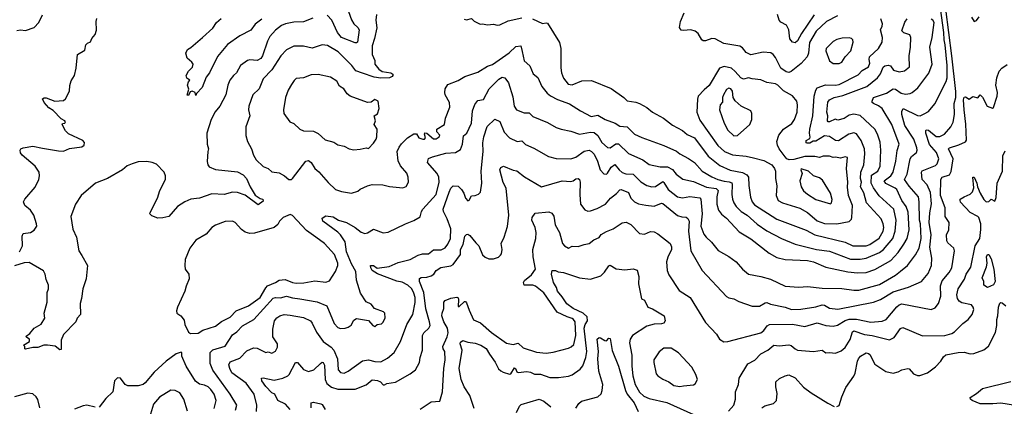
# Model space of a CAD drawing. Extents: x 1921360 to 2014538, y 768294 to 907744.
# Tile 196 of 256: x 1965858 to 1973892, y 825937 to 829089. Entities that reach past the tile are written whole.
import ezdxf

# ---------------------------------------------------------------- set-up
doc = ezdxf.new("R2010")
doc.units = 0

msp = doc.modelspace()

# ---------------------------------------------------------------- linework, layer by layer
at = {"layer": '0CON10XD'}
for points in [[(1967791.4, 825895), (1967792.5, 825945), (1967770, 826035), (1967706.2, 826126.2), (1967590.2, 826210.2), (1967571.5, 826245), (1967563.5, 826275), (1967575, 826299.4), (1967655, 826330.5), (1967712.1, 826387.9), (1967765, 826413.8), (1967795, 826411.5), (1967865, 826376), (1967885, 826381.2), (1967915, 826371.4), (1967944.2, 826385.8), (1967960.7, 826419.3), (1967962.5, 826445), (1967923.7, 826503.7), (1967923.8, 826565), (1967936.6, 826633.4), (1967955, 826657.5), (1967981.2, 826675), (1968014.6, 826685.4), (1968065, 826680.8), (1968175, 826659.6), (1968230, 826635), (1968245.6, 826615), (1968280.1, 826540.1), (1968333.6, 826465), (1968398.8, 826418.8), (1968420.9, 826395), (1968450, 826325), (1968456.7, 826235), (1968475, 826212.5), (1968505, 826206.5), (1968537.7, 826222.3), (1968655, 826306.4), (1968705, 826316.9), (1968755, 826303.1), (1968805, 826299.1), (1968859.8, 826330.2), (1968914.4, 826375), (1968965.7, 826465), (1969016.9, 826603.1), (1969065.3, 826684.7), (1969085.6, 826784.4), (1969084.8, 826825), (1969075, 826859.4), (1969056.6, 826895), (1969025, 826923.3), (1968978.9, 826948.9), (1968935, 826956.5), (1968777.1, 827017.1), (1968735, 827044.2), (1968722.9, 827065), (1968720, 827085), (1968745, 827085.7), (1968775, 827064.3), (1968873, 827077), (1968945, 827108.5), (1969045.4, 827134.6), (1969110.7, 827169.3), (1969145, 827178.9), (1969195, 827180), (1969235, 827213.8), (1969296.4, 827213.6), (1969330.6, 827229.4), (1969352.1, 827257.9), (1969373.7, 827306.3), (1969375.3, 827384.7), (1969346.3, 827465), (1969315.3, 827525), (1969312.5, 827545), (1969363.3, 827683.3), (1969375, 827714.4), (1969395, 827735.5), (1969435, 827730.8), (1969464.2, 827705), (1969482.5, 827675), (1969496.2, 827635), (1969515, 827613.3), (1969525, 827617.5), (1969545, 827653.8), (1969575.8, 827654.2), (1969603, 827667), (1969617, 827683), (1969628, 827755), (1969622.9, 827855), (1969640.3, 828015), (1969637.7, 828085), (1969645.3, 828135), (1969671.2, 828218.8), (1969735, 828277.5), (1969775, 828258), (1969810.7, 828170.7), (1969854.4, 828124.4), (1969917, 828097), (1969955, 828102.5), (1969985, 828072.2), (1970052.4, 828042.4), (1970173.3, 827973.3), (1970235, 827958.2), (1970355, 827955.6), (1970395, 827968.2), (1970465, 828017.5), (1970505, 828023.8), (1970525, 828013.8), (1970545, 827991.5), (1970573.2, 827935), (1970593.7, 827863.7), (1970625, 827832), (1970645, 827830.8), (1970655, 827838), (1970684.4, 827885.6), (1970715, 827909.1), (1970750, 827865), (1970775, 827844), (1970805, 827832.8), (1970865, 827830), (1970925, 827767.3), (1970975, 827736.2), (1971015, 827727.5), (1971045, 827729.2), (1971105, 827769.1), (1971115, 827762.2), (1971150.3, 827705), (1971225, 827644.6), (1971265, 827635.3), (1971327.3, 827647.3), (1971406.9, 827636.9), (1971415.3, 827625), (1971425.9, 827505), (1971415.5, 827405), (1971441.1, 827341.1), (1971458.1, 827315), (1971502.5, 827275), (1971558.3, 827208.3), (1971645, 827158.6), (1971704, 827115), (1971755, 827056.2), (1971803.8, 827015), (1971905, 826995.7), (1971985, 826972.5), (1972105, 826915.7), (1972215, 826908.1), (1972285, 826913.1), (1972405, 826899.5), (1972567.3, 826897.3), (1972665, 826884.1), (1972705, 826884.7), (1972875, 826930), (1973003.1, 827006.9), (1973045, 827038.9), (1973101.5, 827085), (1973168.1, 827171.9), (1973198, 827225), (1973215.2, 827305), (1973207.8, 827425), (1973200.4, 827455), (1973198.4, 827605), (1973192.3, 827645), (1973115, 827731.5), (1973077.3, 827785), (1973100.8, 827829.2), (1973124.4, 827955.6), (1973135, 827972.9), (1973175, 828006), (1973181.2, 828025), (1973179.1, 828045), (1973155.3, 828115.3), (1973081.9, 828225), (1973054.8, 828314.8), (1973055, 828340), (1973065.7, 828364.3), (1973185, 828306.7), (1973205, 828306.2), (1973238.7, 828321.3), (1973275, 828340), (1973325, 828402.5), (1973417.7, 828585), (1973425.3, 828615), (1973425.9, 828714.1), (1973409.7, 828885), (1973400.2, 828925), (1973398.8, 828985), (1973352.6, 829325)], [(1968527.6, 829195), (1968565, 829086.7), (1968585, 829056.4), (1968617.5, 829025), (1968626.8, 829005), (1968614.3, 828905.7), (1968605, 828899.2), (1968595, 828901.1), (1968484.9, 828944.9), (1968452.4, 828985), (1968405, 829085.8), (1968366, 829125)], [(1973464.5, 828794.5), (1973415.6, 829175)], [(1965835, 829001.4), (1965865, 829005.8), (1965905, 829002), (1965975, 829024.3), (1966014, 829065), (1966045, 829128.6)], [(1965855, 827196.2), (1965865, 827211.2), (1965879.4, 827245), (1965878.8, 827325), (1965887.5, 827345), (1965945, 827353.3), (1965976.4, 827373.6), (1965996.9, 827405), (1965995.6, 827425), (1965972.5, 827495), (1965945.8, 827535), (1965898.8, 827575), (1965890, 827605), (1965898.6, 827625), (1965985, 827722.5), (1966014.5, 827785), (1966019.6, 827815), (1966016.2, 827845), (1965985, 827894.5), (1965876.7, 827985), (1965864.1, 828004.1), (1965861.2, 828025), (1965866.7, 828035), (1965885, 828044), (1965965, 828058.8), (1966045, 828041.9), (1966175, 828018.9), (1966215, 828018.1), (1966265, 828038.6), (1966365, 828052), (1966383.3, 828065), (1966386.4, 828086.4), (1966372.5, 828105), (1966255, 828157.5), (1966232.7, 828182.7), (1966203.6, 828233.6), (1966208.3, 828241.7), (1966227.5, 828245), (1966232.5, 828255), (1966226.7, 828265), (1966195, 828280), (1966129.7, 828349.7), (1966095, 828371.2), (1966056.2, 828415), (1966043.3, 828445), (1966057.3, 828452.7), (1966075, 828452.5), (1966145, 828423.3), (1966215, 828431.4), (1966232, 828445), (1966263.3, 828505), (1966266.6, 828553.4), (1966278.3, 828591.7), (1966306, 828635), (1966318.9, 828695), (1966328.8, 828805), (1966389.1, 828840.9), (1966398.8, 828885), (1966411.7, 828898.3), (1966435, 828908.8), (1966447.5, 828935), (1966475, 828968), (1966484.3, 829004.3), (1966481.9, 829075), (1966487.5, 829097.5)], [(1968249.7, 829100.3), (1968175, 829071.4), (1968095, 829067.9), (1968026.2, 829055), (1967995, 829040.4), (1967945.3, 829004.7), (1967898.9, 828951.1), (1967880.4, 828915), (1967839.7, 828795), (1967825, 828772.7), (1967795, 828757.5), (1967735, 828760.9), (1967715.8, 828755.8), (1967660.8, 828715), (1967625.8, 828655), (1967601.4, 828635), (1967571.9, 828595), (1967555.6, 828555), (1967539.4, 828475), (1967491.1, 828385), (1967452.6, 828337.4), (1967420, 828275), (1967386, 828165), (1967388.8, 828075), (1967398, 828035), (1967394, 828014), (1967387, 827933), (1967392.5, 827905), (1967405, 827888.1), (1967455, 827866.5), (1967635, 827847.5), (1967681.9, 827825), (1967709.1, 827795), (1967738.9, 827725), (1967778.5, 827658.5), (1967821.1, 827631.1), (1967842.5, 827625), (1967845, 827610), (1967805, 827580), (1967698.7, 827658.7), (1967635, 827679.4), (1967595, 827681.4), (1967525, 827664.5), (1967425, 827669.4), (1967325.7, 827634.3), (1967255.5, 827624.5), (1967206.6, 827603.4), (1967144.7, 827565.3), (1967074, 827485), (1967026.6, 827473.4), (1966985, 827471.6), (1966935, 827488.4), (1966920.4, 827505)], [(1967835, 829093.9), (1967778.6, 829051.4), (1967745, 829004.2), (1967655, 828957.1), (1967552.4, 828887.6), (1967471.5, 828788.5), (1967406, 828655), (1967380, 828620), (1967347.1, 828535), (1967301.7, 828488.3), (1967295, 828470), (1967290, 828495), (1967265, 828507.5), (1967250, 828500), (1967235, 828470), (1967224.2, 828474.2), (1967237.5, 828522.5), (1967226.2, 828555), (1967235, 828582.5), (1967247.5, 828595), (1967222.9, 828612.9), (1967217.5, 828635), (1967235, 828670), (1967268.5, 828701.5), (1967272.9, 828725), (1967263.2, 828743.2), (1967223.9, 828773.9), (1967213.3, 828815), (1967226.2, 828845), (1967255, 828862), (1967348.6, 828945), (1967435, 829019.2), (1967462.7, 829067.3), (1967501.7, 829098.3)], [(1967618.6, 825905), (1967628.6, 825945), (1967575, 826035.7), (1967432.6, 826232.6), (1967413.4, 826285), (1967412.1, 826375), (1967435, 826397.1), (1967535, 826426.7), (1967595, 826519.4), (1967630, 826545), (1967675, 826592.2), (1967767.8, 826645), (1967925, 826817.2), (1967945, 826823.5), (1967985, 826820), (1968033.9, 826836.1), (1968085, 826821.2), (1968145, 826813.2), (1968285, 826787.3), (1968363.8, 826755), (1968425, 826612.9), (1968455, 826578.6), (1968475, 826571.4), (1968515, 826573.1), (1968538.9, 826581.1), (1968561.3, 826598.7), (1968585, 826638.8), (1968605, 826653.8), (1968705, 826636.2), (1968740, 826595), (1968755, 826587.5), (1968775, 826603.3), (1968811.2, 826608.8), (1968825, 826623.3), (1968840.7, 826659.3), (1968836.1, 826696.1), (1968825.9, 826705.9), (1968752.5, 826735), (1968725, 826768.8), (1968685, 826788), (1968639.6, 826859.6), (1968605.4, 826965), (1968600, 827035), (1968565, 827098.5), (1968524.3, 827195), (1968515, 827278.6), (1968475.3, 827335), (1968455, 827356), (1968330.6, 827445), (1968325, 827470), (1968355, 827490.8), (1968415, 827481.4), (1968458, 827455), (1968525, 827434.1), (1968595.5, 827395), (1968645, 827355.6), (1968675, 827346), (1968695, 827350), (1968745, 827380.8), (1968825, 827350.8), (1968865, 827357.1), (1969005, 827425.7), (1969075, 827452), (1969125, 827481.2), (1969135.7, 827525), (1969148.1, 827545), (1969255, 827664.4), (1969279.6, 827765), (1969278.9, 827805), (1969264.1, 827835), (1969184.6, 827925), (1969192.9, 827957.1), (1969225, 827969.7), (1969335, 828000.3), (1969415, 828006.9), (1969455, 828030.8), (1969472.3, 828075), (1969479.2, 828140.8), (1969505.5, 828164.5), (1969543.3, 828245), (1969553.1, 828345), (1969572, 828398), (1969595, 828428.9), (1969641.8, 828438.2), (1969690, 828525), (1969767.3, 828605), (1969795, 828619.1), (1969816, 828616), (1969846.2, 828575), (1969881.1, 828461.1), (1969892.3, 828385), (1969911.9, 828355), (1969975, 828330), (1970015, 828330), (1970045, 828299.1), (1970165, 828250.6), (1970235, 828210), (1970275, 828195.5), (1970355, 828179.6), (1970425, 828156.8), (1970515, 828171.8), (1970545, 828168), (1970574.8, 828144.8), (1970607.3, 828087.3), (1970655, 828046.4), (1970675, 828044.6), (1970723.6, 828076.4), (1970745, 828076.7), (1970825, 827999.1), (1970942.9, 827945), (1970995, 827909.6), (1971085, 827890.4), (1971145, 827888.4), (1971185, 827867.5), (1971215, 827828.6), (1971267.9, 827787.9), (1971355, 827770.8), (1971462.9, 827722.9), (1971541.8, 827711.8), (1971557.3, 827695), (1971545.3, 827645), (1971546, 827585), (1971561.2, 827535), (1971585, 827503.5), (1971625, 827469.5), (1971728.3, 827358.3), (1971825, 827303.3), (1971974.7, 827184.7), (1972035, 827150), (1972103.2, 827133.2), (1972285, 827124.7), (1972335, 827113.9), (1972435, 827072), (1972615, 827033.4), (1972694.1, 827025.9), (1972765, 827028.4), (1972835, 827053.3), (1972965.6, 827124.4), (1973025, 827189.6), (1973071.3, 827258.7), (1973099.5, 827305), (1973115.7, 827374.3), (1973108.3, 827518.3), (1973090.9, 827565), (1973057.1, 827615), (1973015, 827703.1), (1973002.9, 827715), (1972925, 827752), (1972913.1, 827775), (1972965, 827816.9), (1972984.7, 827845), (1973005.8, 827935), (1973017.6, 828022.4), (1973034, 828075), (1972973.9, 828233.9), (1972894.7, 828364.7), (1972866.9, 828386.9), (1972825, 828405.5), (1972814.6, 828415), (1972813.8, 828425), (1972825.7, 828455), (1972930.1, 828489.9), (1972985.3, 828524.7), (1973005, 828523.3), (1973049.4, 828489.4), (1973085, 828481.8), (1973123.6, 828486.4), (1973139.2, 828495), (1973186.2, 828533.8), (1973277.6, 828652.4), (1973302.5, 828725), (1973284.6, 828865), (1973303.8, 828943.8), (1973319.3, 829065), (1973310, 829085), (1973295, 829094)], [(1968768.3, 829131.7), (1968763.9, 829086.1), (1968772.3, 829022.3), (1968754.4, 828935), (1968733.1, 828875), (1968733.3, 828805), (1968757.1, 828755), (1968756.2, 828725), (1968788.6, 828685), (1968815, 828666.9), (1968885.8, 828655.8), (1968902.5, 828645), (1968902.5, 828635), (1968897.5, 828625), (1968875, 828614.3), (1968805, 828611.2), (1968749.5, 828620.5), (1968655, 828654.1), (1968601.3, 828671.3), (1968568.5, 828715), (1968457.1, 828827.1), (1968368.9, 828878.9), (1968325, 828884.3), (1968245, 828857.3), (1968172.8, 828872.8), (1968095, 828873.5), (1968036.2, 828843.8), (1967990, 828795), (1967915, 828681.1), (1967843.3, 828606.7), (1967810.8, 828525), (1967759.5, 828475), (1967728.2, 828385), (1967724.6, 828355), (1967734.5, 828305), (1967703.5, 828215), (1967703.3, 828145), (1967717.1, 828095), (1967748.6, 828035), (1967764.4, 827984.4), (1967788, 827945), (1967845, 827891.2), (1967884.4, 827874.4), (1967915, 827849.2), (1967975, 827839.2), (1968020, 827815), (1968055, 827786.7), (1968075, 827786.7), (1968085, 827793.3), (1968194, 827936), (1968215, 827940.8), (1968235, 827924.2), (1968266, 827876), (1968299.8, 827849.8), (1968375, 827760.8), (1968435, 827705.7), (1968485, 827688.6), (1968565, 827674.2), (1968617.9, 827692.1), (1968635, 827706.2), (1968695, 827733.3), (1968735, 827744), (1968821.7, 827741.7), (1968875, 827730), (1968985, 827719.2), (1969011.2, 827728.8), (1969030.8, 827765), (1969028.6, 827805), (1969016.6, 827836.6), (1968966.2, 827896.2), (1968946.9, 827936.9), (1968938.2, 828015), (1968955, 828048.8), (1968973.2, 828076.8), (1969022.2, 828125), (1969075, 828159.4), (1969095, 828157.1), (1969115, 828126.4), (1969146.2, 828113.8), (1969161.2, 828115), (1969169.2, 828125), (1969160, 828155), (1969165, 828167.5), (1969181.2, 828165), (1969235, 828118.6), (1969255, 828117.8), (1969281.1, 828135), (1969285, 828146.7), (1969260.8, 828175), (1969262, 828195), (1969323.1, 828235), (1969332.1, 828285), (1969368.2, 828375), (1969365.6, 828415), (1969330.6, 828475), (1969325.8, 828495), (1969330, 828525), (1969350.7, 828559.3), (1969435, 828593.1), (1969490, 828625), (1969595, 828660), (1969675, 828709.2), (1969715, 828722.9), (1969852, 828818), (1969905, 828871.4), (1969946.2, 828875), (1969958.7, 828828.7), (1969974.7, 828754.7), (1970021.7, 828711.7), (1970047, 828647), (1970085, 828616.7), (1970117.5, 828545), (1970160.9, 828490.9), (1970188.2, 828468.2), (1970245, 828438.5), (1970345, 828402.5), (1970433.3, 828345), (1970520.9, 828300.9), (1970575, 828310.5), (1970635, 828274.4), (1970716.2, 828245), (1970755, 828220.6), (1970815, 828215.6), (1970875, 828156.2), (1970935, 828128.2), (1971115, 828064.3), (1971218, 828018), (1971245, 827994.5), (1971315, 827957.8), (1971365.3, 827925.3), (1971427.1, 827855), (1971505, 827807.6), (1971555, 827785.7), (1971605, 827772.2), (1971648.3, 827768.3), (1971668.7, 827758.7), (1971672.8, 827745), (1971668.7, 827665), (1971675.3, 827625), (1971685, 827595.7), (1971705, 827566.7), (1971745, 827523.8), (1971794.4, 827495), (1971875, 827422.5), (1971955, 827368), (1972075, 827306.2), (1972185, 827259.1), (1972358.8, 827215), (1972465, 827201.4), (1972636.5, 827136.5), (1972715.3, 827135.3)], [(1969484.4, 829094.4), (1969505, 829086.7), (1969545, 829097.5), (1969566.4, 829076.4), (1969615, 829053.3), (1969635, 829056.2), (1969676.4, 829046.4), (1969725, 829051.2), (1969754.5, 829044.5), (1969775, 829046.7), (1969845, 829079.4), (1969955, 829103.6)], [(1970042.5, 829095), (1970125, 829058.6), (1970155, 829064.5), (1970165, 829060), (1970262.1, 828902.1), (1970274.4, 828854.4), (1970272.7, 828697.3), (1970279.7, 828655), (1970295, 828611.4), (1970333.5, 828563.5), (1970365, 828556.8), (1970445, 828590.8), (1970525, 828592.2), (1970685, 828528), (1970786.7, 828455), (1970815, 828426.7), (1970885.5, 828415.5), (1970914.3, 828404.3), (1970975, 828372.9), (1971020.8, 828335), (1971112.5, 828285), (1971185, 828228.6), (1971265, 828185.5), (1971305, 828152.2), (1971365, 828124.5), (1971474.7, 827975), (1971569.9, 827899.9), (1971655, 827862.7), (1971755, 827842), (1971791.5, 827825), (1971804.7, 827804.7), (1971806.9, 827736.9), (1971821.9, 827641.9), (1971834.6, 827605), (1971855, 827579.5), (1972035, 827463.3), (1972275, 827373.6), (1972345, 827333.8), (1972595, 827274), (1972655, 827244.6), (1972765, 827244.4)], [(1972530.9, 829120.9), (1972442.3, 829075), (1972357.5, 828995), (1972303.9, 828903.9), (1972294.1, 828815), (1972282.8, 828787.2), (1972235, 828731.8), (1972153.3, 828666.7), (1972135, 828659.1), (1972113.6, 828663.6), (1972069.5, 828695), (1972025, 828780), (1972005, 828805.8), (1971987.4, 828817.4), (1971925, 828822.9), (1971825, 828802), (1971785, 828822), (1971755, 828858.8), (1971735, 828872.5), (1971603.3, 828895), (1971533.4, 828933.4), (1971505, 828934.5), (1971455, 828916.7), (1971435, 828916.9), (1971424.4, 828925), (1971395.3, 828975.3), (1971370.8, 828995), (1971333.9, 829006.1), (1971275, 829000.5), (1971255.8, 829004.2), (1971242.5, 829025), (1971249.2, 829075), (1971280.6, 829145)], [(1972340.5, 829129.5), (1972236.8, 828975), (1972205, 828916.9), (1972185, 828899.4), (1972164.6, 828904.6), (1972142.1, 828932.1), (1972134.5, 829005), (1972115.6, 829045), (1972067.8, 829067.8), (1972055.4, 829085.4), (1972042.2, 829132.2)], [(1972765, 827244.4), (1972794.8, 827255.2), (1972871, 827309), (1972902.9, 827365), (1972908.5, 827395), (1972903.8, 827425), (1972887.1, 827465), (1972767.6, 827595), (1972745, 827677.5), (1972718, 827725), (1972726, 827764), (1972719.8, 827795), (1972722.5, 827845), (1972744.7, 827905), (1972754.7, 827995), (1972751.1, 828035), (1972725.4, 828105), (1972685, 828157.1), (1972665, 828165.4), (1972624.7, 828155.3), (1972538.9, 828101.1), (1972515, 828104.7), (1972465.2, 828135.2), (1972425, 828142.9), (1972355, 828098.2), (1972332.5, 828097.5), (1972305, 828083.3), (1972283.1, 828083.1), (1972275.9, 828085.9), (1972276, 828105), (1972305, 828121.4), (1972308.9, 828131.1), (1972301.8, 828165), (1972306.7, 828196.7), (1972330.8, 828305), (1972341.6, 828465), (1972353.1, 828515), (1972365, 828534.4), (1972432.3, 828557.7), (1972515, 828555.8), (1972545, 828561.1), (1972699.5, 828640.5), (1972733.3, 828675), (1972783.6, 828705), (1972796.2, 828735), (1972788.5, 828765), (1972791.1, 828785), (1972866.7, 828855), (1972895.5, 828904.5), (1972897.5, 828945), (1972881.4, 829005), (1972896.9, 829035), (1972897.5, 829055), (1972884.4, 829095)], [(1972715.3, 827135.3), (1972765, 827144.1), (1972875, 827191.9), (1972905.4, 827215), (1972983.4, 827305), (1973002.6, 827365), (1973008.9, 827455), (1972989.5, 827545), (1972872.2, 827652.2), (1972825, 827717.9), (1972806.9, 827755), (1972809.2, 827820.8), (1972860, 827855), (1972880.3, 827895), (1972885.9, 828025), (1972879.9, 828089.9), (1972857.5, 828155), (1972834.5, 828195), (1972715, 828309.1), (1972665, 828319.6), (1972625, 828311.1), (1972585, 828283.6), (1972535, 828268.7), (1972513.2, 828276.8), (1972466.7, 828255), (1972455, 828256.9), (1972449.6, 828265), (1972450.9, 828305), (1972444.7, 828335), (1972453.6, 828416.4), (1972465, 828436.5), (1972505, 828455.4), (1972575, 828469.7), (1972770.5, 828545), (1972858.2, 828615), (1972882.5, 828647.5), (1972905, 828702), (1972917.2, 828712.8), (1972945, 828717.8), (1972963.6, 828713.6), (1972988.1, 828678.1), (1973035, 828662.5), (1973078, 828672), (1973118.9, 828705), (1973116.4, 828795), (1973127.9, 828865), (1973130.5, 828945), (1973122.5, 828965), (1973071.2, 828981.2), (1973057.4, 828997.4), (1973081.9, 829068.1), (1973098.9, 829095)], [(1973625, 829110.8), (1973645, 829074), (1973665, 829081.2), (1973687.4, 829112.6)], [(1972495, 828731.2), (1972545, 828732.9), (1972567.2, 828742.8), (1972592.9, 828785), (1972640, 828835), (1972658.2, 828905), (1972655.6, 828925), (1972645, 828935.8), (1972625, 828941.4), (1972568.3, 828938.3), (1972525, 828928.5), (1972495, 828911.5), (1972438.1, 828855), (1972437.1, 828835), (1972465, 828753.8), (1972495, 828731.2)], [(1968065, 825910), (1968026, 825955), (1967964.3, 825985), (1967940, 826035), (1967915, 826047.5), (1967865, 826098.2), (1967834.6, 826145), (1967830.8, 826165), (1967845, 826168.9), (1967935, 826150.3), (1968004, 826166), (1968045.5, 826184.5), (1968057.1, 826195), (1968107.5, 826295), (1968125, 826293.5), (1968175, 826237.9), (1968215, 826220.4), (1968256.9, 826235), (1968313.5, 826286.5), (1968325, 826295.7), (1968335, 826294), (1968345, 826273.3), (1968351.5, 826155), (1968364, 826124), (1968403.5, 826093.5), (1968455, 826075.4), (1968594, 826076), (1968685, 826112.5), (1968735, 826151.9), (1968777.3, 826147.3), (1968800.8, 826135), (1968825, 826111.5), (1968835, 826110.6), (1968855, 826121.4), (1968925, 826133.6), (1969045, 826201.1), (1969086.9, 826235), (1969121.4, 826295), (1969126.4, 826335), (1969144.4, 826395), (1969144.6, 826515), (1969156.5, 826535), (1969197.2, 826572.8), (1969206.1, 826595), (1969202.8, 826625), (1969170.6, 826730.6), (1969156.8, 826865), (1969121.5, 826955), (1969121.2, 826978.8), (1969135, 826987.3), (1969180.4, 826989.6), (1969215, 827000), (1969236.5, 827013.5), (1969256.8, 827043.2), (1969295, 827067.7), (1969376.8, 827083.2), (1969396.3, 827093.7), (1969454, 827175), (1969455.4, 827215), (1969475.3, 827255), (1969491.2, 827325), (1969505, 827338.6), (1969515, 827340), (1969530.7, 827330.7), (1969578.7, 827268.7), (1969605, 827246), (1969635, 827172.5), (1969655, 827151.4), (1969685, 827140), (1969725, 827140), (1969765, 827153.1), (1969782.3, 827167.7), (1969790, 827180), (1969795.8, 827215), (1969786, 827265), (1969812, 827315), (1969838.5, 827401.5), (1969848.2, 827495), (1969827.1, 827715), (1969802.6, 827762.6), (1969774.5, 827865), (1969785, 827883.8), (1969805, 827894), (1969885, 827861.4), (1969915, 827855.6), (1969977.3, 827807.3), (1970115, 827727.5), (1970285, 827773.9), (1970355, 827768.9), (1970374.6, 827775.4), (1970395, 827791.9), (1970415, 827794.3), (1970425.4, 827785.4), (1970432.2, 827765), (1970427.3, 827665), (1970432.9, 827585), (1970469.4, 827539.4), (1970495, 827528), (1970515, 827529.2), (1970571.1, 827548.9), (1970638, 827585), (1970677.5, 827635), (1970728, 827672), (1970755, 827701.9), (1970765, 827703.3), (1970825, 827680.6), (1970845, 827633.1), (1970875, 827603.8), (1970906.7, 827586.7), (1970966.4, 827576.4), (1971035, 827568.7), (1971095, 827592.9), (1971105, 827590.9), (1971225, 827491.5), (1971260.7, 827480.7), (1971295, 827478.9), (1971308.9, 827468.9), (1971320, 827445), (1971315.2, 827365), (1971333.1, 827205), (1971428.1, 827045), (1971625, 826832.2), (1971645, 826821.5), (1971685, 826813.5), (1971725, 826790.9), (1971835, 826754.4), (1971895, 826752.2), (1971939.6, 826780.4), (1971955, 826782.7), (1971985, 826770), (1972105, 826744.7), (1972155, 826727.1), (1972232.3, 826727.8), (1972355, 826748.8), (1972405, 826765.3), (1972425, 826762), (1972465, 826736.9), (1972535, 826728.5), (1972823.6, 826786.4), (1972882.7, 826807.3), (1972985, 826870.7), (1973111.7, 826908.3), (1973215.3, 826954.7), (1973270.2, 827019.8), (1973297.5, 827085), (1973301.1, 827145), (1973285.6, 827235), (1973294.8, 827335), (1973279.2, 827435), (1973285.9, 827515), (1973298.1, 827588.1), (1973290.2, 827680.2), (1973262.3, 827742.3), (1973221.8, 827785), (1973215.5, 827845), (1973222.9, 827857.1), (1973331.1, 827898.9), (1973345.3, 827914.7), (1973356.7, 827955), (1973337.9, 828005), (1973282.2, 828072.2), (1973251.6, 828165), (1973250.6, 828185), (1973255, 828192), (1973275, 828187.9), (1973335, 828137.5), (1973365, 828136.8), (1973405, 828155.6), (1973455.3, 828214.7), (1973475.3, 828254.7), (1973486.8, 828315), (1973484, 828406), (1973497.5, 828455), (1973497.7, 828502.3), (1973464.5, 828794.5)], [(1972525, 827424.7), (1972625, 827443.1), (1972646.7, 827463.3), (1972649.2, 827475), (1972653.3, 827575), (1972621.5, 827655), (1972612.5, 827722.5), (1972614.7, 827765), (1972603.6, 827875), (1972614, 827965), (1972595, 827970.5), (1972555, 827958.9), (1972515, 827967.8), (1972495, 827965.6), (1972465, 827976.5), (1972415, 827975.5), (1972385, 827966.6), (1972345, 827973.3), (1972265, 827974.3), (1972175, 827948.9), (1972137.6, 827947.6), (1972118.8, 827955), (1972105, 827970), (1972054.4, 828035), (1972040.5, 828065), (1972036.9, 828095), (1972053.6, 828146.4), (1972090, 828195), (1972157.4, 828242.6), (1972181.2, 828275), (1972201.6, 828335), (1972204, 828395), (1972198.2, 828425), (1972165, 828468.9), (1972089.3, 828509.3), (1972045, 828554.3), (1972024.6, 828564.6), (1971955, 828577.3), (1971905, 828597.5), (1971835, 828605.7), (1971805, 828615.6), (1971765, 828604.3), (1971743.1, 828615), (1971696.9, 828666.9), (1971665, 828692.9), (1971605, 828708.1), (1971567.5, 828692.5), (1971485, 828551.1), (1971441.8, 828518.2), (1971394.3, 828465.7), (1971387.8, 828442.2), (1971383.5, 828335), (1971408.7, 828268.7), (1971554.3, 828064.3), (1971608.9, 828015), (1971675, 827985.9), (1971785, 827977.3), (1971845, 827963.9), (1971931.1, 827941.1), (1971995, 827906), (1972018, 827875), (1972024.3, 827854.3), (1972025.5, 827795), (1972035.4, 827734.6), (1972030, 827655), (1972047.1, 827615), (1972082.5, 827595), (1972225, 827553.1), (1972285.9, 827515.9), (1972365, 827449.3), (1972425, 827427.5), (1972525, 827424.7)], [(1973564.3, 828354.3), (1973560, 828435), (1973565, 828457.5), (1973575, 828460), (1973605, 828440), (1973635, 828463.3), (1973675, 828452.5), (1973695, 828477.5), (1973715, 828456), (1973752, 828385), (1973795, 828366.7), (1973805, 828372.5), (1973834.5, 828465.5), (1973836.7, 828495), (1973822.5, 828555), (1973832.2, 828615), (1973850.3, 828669.7), (1973873.3, 828695), (1973915, 828723.3)], [(1968585, 828027.5), (1968635, 828032), (1968685, 828043.8), (1968705, 828040), (1968745, 828081.2), (1968765.8, 828115), (1968772.5, 828135), (1968775.7, 828195.7), (1968751.2, 828235), (1968761.2, 828265), (1968750, 828305), (1968777.3, 828322.7), (1968790, 828365), (1968782.5, 828425), (1968755, 828437.5), (1968725, 828417.5), (1968695, 828413.8), (1968555, 828465.6), (1968529.4, 828485), (1968503.5, 828525), (1968468.1, 828548.1), (1968445, 828587.5), (1968395, 828620.8), (1968293.3, 828643.3), (1968235, 828640.3), (1968175, 828614.2), (1968115, 828608.6), (1968096.3, 828593.7), (1968075, 828560), (1968049.2, 828515), (1968027.5, 828455), (1968009.4, 828355), (1968012.9, 828325), (1968061.2, 828255), (1968093.6, 828243.6), (1968145, 828196), (1968175, 828181.4), (1968255, 828180.8), (1968292.2, 828162.2), (1968349.3, 828109.3), (1968421.5, 828091.5), (1968455, 828069.2), (1968505, 828058.8), (1968547.5, 828035), (1968585, 828027.5)], [(1971685, 828143.1), (1971715, 828144.3), (1971815.7, 828234.3), (1971831.9, 828275), (1971833.3, 828325), (1971824.5, 828344.5), (1971746, 828385), (1971695, 828426), (1971679.4, 828455), (1971675.3, 828505.3), (1971660, 828525), (1971645, 828530), (1971625, 828520), (1971600, 828475), (1971593.1, 828455), (1971592.7, 828417.3), (1971574.5, 828395.5), (1971567.8, 828355), (1971606.4, 828245), (1971637.3, 828187.3), (1971685, 828143.1)], [(1969126.1, 825913.9), (1969215, 825973.8), (1969285, 825980), (1969309.1, 826055), (1969318.6, 826245), (1969329.2, 826315), (1969326.2, 826385), (1969313.3, 826405), (1969310, 826425), (1969346.4, 826503.6), (1969353.3, 826535), (1969349.5, 826575), (1969318.7, 826625), (1969303.3, 826675), (1969304.3, 826695.7), (1969318.6, 826735), (1969319.2, 826785), (1969330.3, 826799.7), (1969375, 826818.1), (1969425.7, 826825.7), (1969435, 826820), (1969438.3, 826808.3), (1969435, 826750), (1969445, 826750), (1969488.8, 826791.2), (1969495, 826792), (1969505, 826780.8), (1969525, 826721.4), (1969561.9, 826641.9), (1969617.8, 826617.8), (1969708.8, 826538.8), (1969831.4, 826451.4), (1969885, 826441.1), (1969925, 826451.5), (1969965, 826414.5), (1970075, 826378.8), (1970155, 826370), (1970211.9, 826378.1), (1970335, 826411.5), (1970358, 826422), (1970379, 826441), (1970397.1, 826512.9), (1970389.8, 826625), (1970377.6, 826645), (1970365, 826653.2), (1970325, 826665.2), (1970243.1, 826705), (1970135, 826861.2), (1970066.4, 826916.4), (1970045, 826925.3), (1969975.5, 826925.5), (1969967.8, 826945), (1969977, 826963), (1970035, 827009.1), (1970066.2, 827055), (1970046.8, 827155), (1970044.1, 827215), (1970068.8, 827305), (1970072.9, 827355), (1970064.5, 827394.5), (1970036, 827455), (1970040, 827475), (1970065, 827511.2), (1970175, 827521.1), (1970200.7, 827510.7), (1970216, 827486), (1970226.1, 827416.1), (1970263.1, 827355), (1970285.8, 827265), (1970304.4, 827244.4), (1970335, 827226.7), (1970365, 827242), (1970415, 827240), (1970463.2, 827256.8), (1970505, 827263.3), (1970543.8, 827295), (1970585, 827314.2), (1970602.2, 827337.8), (1970645, 827363.1), (1970700, 827385), (1970775, 827431.4), (1970806.9, 827436.9), (1970845, 827418.6), (1970915.7, 827345.7), (1970955, 827340), (1971005, 827362.9), (1971035, 827358.6), (1971065, 827344.3), (1971164.5, 827264.5), (1971177.7, 827237.7), (1971176.8, 827215), (1971146.4, 827153.6), (1971136.2, 827115), (1971142.3, 827045), (1971155, 827008), (1971240.2, 826880.2), (1971330, 826825), (1971455, 826618.8), (1971545, 826526), (1971568.8, 826485), (1971603, 826463), (1971635, 826464.3), (1971905.4, 826534.6), (1971930, 826555), (1971956.6, 826593.4), (1971975, 826604.6), (1972165, 826606.2), (1972265, 826587.1), (1972365, 826617.5), (1972435.8, 826595.8), (1972495, 826590), (1972531.3, 826598.7), (1972595, 826637.1), (1972625, 826647.4), (1972686.8, 826646.8), (1972804, 826624), (1972895, 826630), (1972928.9, 826645), (1973015, 826748.5), (1973035, 826765.3), (1973055, 826772.2), (1973295, 826725.8), (1973329.3, 826740.7), (1973356, 826775), (1973373.1, 826835), (1973370.7, 826919.3), (1973385, 826961.1), (1973442.9, 827027.1), (1973465.4, 827065), (1973487.1, 827205), (1973480, 827225), (1973430.3, 827270.3), (1973422.5, 827285), (1973421.4, 827335), (1973439.2, 827375), (1973443.3, 827435), (1973409.1, 827485), (1973410.7, 827555), (1973371.1, 827655), (1973374.7, 827785.3), (1973386, 827805), (1973445, 827823.5), (1973458.9, 827851.1), (1973474, 827954), (1973435.7, 828035), (1973445.5, 828044.5), (1973522.1, 828067.9), (1973575, 828091.9), (1973583, 828107), (1973577.6, 828237.6), (1973564.3, 828354.3)], [(1971641.7, 825898.3), (1971685, 825946.2), (1971700, 825995), (1971699.6, 826055), (1971722.7, 826115), (1971730, 826165), (1971798.1, 826281.9), (1971856.4, 826313.7), (1971905, 826363.6), (1971962, 826395), (1972012.5, 826435), (1972055, 826428.5), (1972135, 826438.5), (1972153.8, 826433.8), (1972185, 826404.4), (1972205, 826394.4), (1972335, 826382.5), (1972405, 826394.3), (1972435, 826372.5), (1972465, 826375.7), (1972515, 826370), (1972561.9, 826388.1), (1972594.6, 826415.4), (1972635, 826482.5), (1972653.8, 826545), (1972665, 826553.1), (1972751.2, 826521.2), (1972815, 826514.1), (1972955, 826478.6), (1972992.5, 826497.5), (1973045, 826570), (1973065, 826580.6), (1973225, 826511.5), (1973406.4, 826513.6), (1973465, 826529.4), (1973487, 826543), (1973555, 826611.4), (1973598.6, 826645), (1973629.4, 826685), (1973643.3, 826725), (1973639.5, 826745), (1973623.3, 826763.3), (1973545, 826781.5), (1973523.6, 826793.7), (1973509.6, 826815), (1973504.1, 826845), (1973515.5, 826895), (1973567.3, 826972.7), (1973580, 827015), (1973618.5, 827071.5), (1973654.2, 827245.8), (1973693.8, 827305), (1973701.4, 827378.6), (1973700, 827425), (1973684.4, 827475), (1973675, 827485.6), (1973615, 827515.6), (1973535, 827600), (1973531.7, 827618.3), (1973533.3, 827625), (1973565, 827645.8), (1973615, 827665.7), (1973632.1, 827685), (1973642.3, 827717.7), (1973635, 827806.2), (1973645, 827806.2), (1973666.8, 827755), (1973672.5, 827725), (1973694.4, 827675), (1973725, 827623.8), (1973745, 827603.3), (1973765, 827607.5), (1973785, 827626.7), (1973815, 827610), (1973825, 827640), (1973833.6, 827756.4), (1973876.5, 827855), (1973881.1, 827978.9), (1973900.5, 828019.5)], [(1966920.4, 827505), (1966921.9, 827518.1), (1966982.1, 827635), (1967000.4, 827695), (1967047.5, 827785), (1967047.9, 827815), (1967036.7, 827845), (1966975, 827910), (1966937.5, 827925), (1966895, 827932.3), (1966825, 827928.9), (1966776, 827915), (1966735, 827897.7), (1966695.9, 827864.1), (1966575, 827795.4), (1966475.6, 827755), (1966358.6, 827655), (1966313.1, 827585), (1966275.6, 827485), (1966291.1, 827381.1), (1966322.5, 827315), (1966341.5, 827205), (1966365, 827166), (1966410, 827085), (1966401.3, 826975), (1966374, 826895), (1966363.1, 826816.9), (1966350, 826775), (1966354.3, 826685.7), (1966327.5, 826655), (1966316.2, 826625), (1966215, 826522.5), (1966196.2, 826475), (1966195, 826400), (1966185, 826397.5), (1966147.3, 826427.3), (1966085, 826436.2), (1966055, 826434), (1966005, 826416.2), (1965963.9, 826416.1), (1965905, 826402.5), (1965900, 826405), (1965900, 826425), (1965890, 826435), (1965938.8, 826465), (1965936.7, 826485), (1965915, 826497.5), (1965907.5, 826505), (1965910.7, 826509.3), (1965939.7, 826530.3), (1965976.9, 826575), (1966033.2, 826606.8), (1966062.5, 826655), (1966058.6, 826695), (1966081.2, 826785), (1966083.3, 826865), (1966093.3, 826895), (1966092.5, 826925), (1966075, 826970), (1966066.4, 827013.6), (1966052.3, 827042.3), (1965935, 827110), (1965895, 827106.5), (1965815, 827080.9)], [(1972475, 827587.5), (1972482.5, 827595), (1972486.7, 827623.3), (1972475, 827673.3), (1972409.2, 827779.2), (1972385, 827798.9), (1972335, 827817.1), (1972295, 827853.3), (1972235, 827873.3), (1972231.4, 827865), (1972241.9, 827835), (1972222.9, 827775), (1972235.4, 827725), (1972253.8, 827693.8), (1972285, 827666.5), (1972355, 827621.9), (1972475, 827587.5)], [(1967251.7, 826531.7), (1967315, 826531.8), (1967353.2, 826556.8), (1967455, 826589.1), (1967505, 826626.9), (1967575, 826664.6), (1967623.5, 826715), (1967724.6, 826755), (1967820, 826825), (1967865, 826903.6), (1967880.1, 826919.9), (1967945, 826946.6), (1967975, 826965.9), (1968025, 826970.7), (1968085, 826946), (1968115, 826941.8), (1968176.3, 826943.7), (1968265, 826958.5), (1968355, 826948.6), (1968385, 826959.2), (1968435, 827036), (1968454.6, 827085), (1968452.7, 827105), (1968426.4, 827175), (1968345, 827262.9), (1968274.4, 827315), (1968199.3, 827369.3), (1968085, 827493.8), (1968065, 827500.8), (1968008.8, 827475), (1967977.5, 827445), (1967965, 827420), (1967934.5, 827395.5), (1967775, 827348.1), (1967735.3, 827345.3), (1967697.9, 827357.9), (1967668.8, 827378.8), (1967616, 827436), (1967595, 827445.6), (1967535.8, 827444.2), (1967455, 827412.5), (1967425, 827394), (1967379.1, 827340.9), (1967295, 827290.8), (1967245.7, 827225), (1967208.1, 827135), (1967204.4, 827085), (1967208.6, 827055), (1967236.9, 827015), (1967241.9, 826975), (1967215.6, 826915), (1967206.7, 826875), (1967145.8, 826744.2), (1967138.6, 826715), (1967140.6, 826695), (1967172.5, 826675), (1967198.7, 826638.7), (1967205, 826603.3), (1967235, 826540), (1967251.7, 826531.7)], [(1973755, 826904.3), (1973725.8, 826925), (1973724, 826955), (1973711.5, 826985), (1973747.9, 827075), (1973752.4, 827105), (1973746.4, 827155), (1973755, 827174.4), (1973765, 827175.4), (1973785, 827139.4), (1973806.1, 827055), (1973817.3, 826955), (1973805, 826928), (1973755, 826904.3)], [(1969565, 825918.6), (1969530, 826025), (1969485.4, 826095), (1969460, 826155), (1969444.7, 826245), (1969467.8, 826395), (1969452.9, 826445), (1969455, 826460), (1969475, 826474.2), (1969515, 826459.4), (1969575, 826451.2), (1969620, 826435), (1969665, 826407.8), (1969690.8, 826360.8), (1969737.5, 826297.5), (1969765, 826243.1), (1969782.9, 826225), (1969804.2, 826215.8), (1969855, 826198.1), (1969865, 826202.2), (1969895, 826250), (1969904.4, 826244.4), (1969915, 826217.1), (1969925, 826212.2), (1969995, 826219.6), (1970024.7, 826214.7), (1970059.6, 826199.6), (1970108.5, 826198.5), (1970185, 826172.2), (1970255, 826171.1), (1970335, 826181.4), (1970367.3, 826192.7), (1970430.2, 826239.8), (1970452.1, 826267.9), (1970478.8, 826335), (1970485.2, 826384.8), (1970463.8, 826575), (1970471.2, 826605), (1970490.8, 826635), (1970488, 826665), (1970455, 826696.2), (1970374.1, 826734.1), (1970321.2, 826771.2), (1970285, 826830.4), (1970246.1, 826875), (1970237.8, 826905), (1970212.7, 826945), (1970198.6, 827015), (1970202.5, 827045), (1970228.8, 827045), (1970252.1, 827032.1), (1970295, 827027.3), (1970425, 826983.1), (1970515, 826972.1), (1970599.5, 827000.5), (1970630.8, 827029.2), (1970665, 827081.2), (1970675, 827086.2), (1970725, 827057.1), (1970795, 827048.9), (1970865, 827057.5), (1970896.8, 827046.8), (1970910.6, 826995), (1970908.1, 826935), (1970933, 826813), (1970955, 826802.5), (1970982.5, 826745), (1971020.3, 826730.3), (1971116.2, 826675), (1971125.8, 826635), (1971114.3, 826615.7), (1971095, 826608.1), (1971035, 826607.1), (1970975, 826591.5), (1970857.8, 826515), (1970840, 826485), (1970833.3, 826455), (1970853.2, 826355), (1970852.9, 826312.9), (1970852.1, 826265), (1970862.3, 826185), (1970878.9, 826115), (1970915, 826050.9), (1970949.9, 826019.9), (1970995, 826000.3), (1971137.7, 825967.7), (1971355, 825869.6)], [(1972525, 825934), (1972545.7, 825944.3), (1972566.5, 826015), (1972599.2, 826090.8), (1972665, 826181.5), (1972674.3, 826205.7), (1972694.7, 826305), (1972703.8, 826325), (1972717.5, 826345), (1972765, 826371.9), (1972785, 826368.6), (1972795, 826359.2), (1972835, 826280.6), (1972925, 826221.8), (1972985, 826206.4), (1973025, 826217.8), (1973055, 826234.3), (1973105, 826244.2), (1973115, 826241.2), (1973151.3, 826201.3), (1973185, 826187.5), (1973203, 826187), (1973265, 826208.5), (1973332, 826258), (1973375, 826304.2), (1973395, 826341.1), (1973415, 826356.9), (1973515, 826375.4), (1973565, 826377.1), (1973615, 826365.6), (1973643.4, 826366.6), (1973725, 826396.2), (1973764.1, 826425.9), (1973820.9, 826539.1), (1973830.5, 826595), (1973830, 826645), (1973840.6, 826675), (1973844.4, 826744.4), (1973855, 826776.7), (1973865, 826783.3), (1973875, 826780), (1973905, 826756.7)], [(1970395, 825920.8), (1970419.3, 825960.7), (1970441.7, 825978.3), (1970575, 826014.5), (1970601.5, 826038.5), (1970611.1, 826065), (1970615.9, 826115.9), (1970583.8, 826223.8), (1970574.1, 826324.1), (1970580, 826385), (1970571.2, 826485), (1970585, 826497.5), (1970596.4, 826496.4), (1970632.3, 826472.3), (1970645, 826471.2), (1970665, 826492.5), (1970675, 826490), (1970691.5, 826391.5), (1970743.1, 826265), (1970801.4, 826065), (1970815.2, 826035), (1970872.1, 825965), (1970904.3, 825895)], [(1967445, 825920), (1967460.9, 825985), (1967446, 826035), (1967417.9, 826075), (1967395.6, 826095), (1967365, 826109.2), (1967325, 826117.5), (1967292.9, 826142.9), (1967217.1, 826265), (1967181.2, 826345), (1967181.7, 826371.7), (1967175, 826377.5), (1967135, 826363.8), (1967054, 826305), (1966954, 826216), (1966881.7, 826128.3), (1966865, 826115.6), (1966825, 826103.5), (1966740, 826105), (1966717.5, 826115), (1966680, 826165), (1966655, 826170), (1966632.5, 826145), (1966617.5, 826055), (1966560, 826000), (1966505, 825930.8)], [(1971245, 826099.2), (1971275, 826102.9), (1971355, 826112), (1971370.8, 826119.2), (1971387.5, 826155), (1971375.7, 826195), (1971342.7, 826255), (1971235, 826373.5), (1971175, 826410), (1971115, 826412), (1971075, 826380), (1971033.1, 826315), (1971031.1, 826295), (1971050.9, 826200.9), (1971063.8, 826185), (1971105, 826157.1), (1971155.5, 826135.5), (1971195, 826106.2), (1971245, 826099.2)], [(1971914.5, 825925.5), (1971939.5, 825940.5), (1972009.5, 825960.5), (1972033.3, 825985), (1972038.3, 826041.7), (1972028.1, 826095), (1972028, 826135), (1972057.4, 826162.6), (1972105, 826185.7), (1972135, 826194), (1972185, 826168.6), (1972255, 826091.8), (1972315, 826045.5), (1972452.6, 825962.6), (1972505, 825936)], [(1973982.6, 825942.6), (1973865, 825961.8), (1973798, 825958), (1973695, 825957.5), (1973630, 825985), (1973616.7, 825995), (1973615, 826007.5), (1973665, 826040), (1973715, 826082.9), (1973945, 826138.1)], [(1966023.1, 825925), (1966005, 825993.3), (1965991.9, 826015), (1965965, 826039.4), (1965925, 826043.5), (1965815, 826012.9)], [(1967226.8, 825896.8), (1967196.7, 825995), (1967165, 826045.7), (1967127, 826067), (1967091.4, 826068.6), (1966999.7, 826010.3), (1966949.2, 825955), (1966917.8, 825845)], [(1966475, 825928.9), (1966405, 825945.6), (1966375, 825940.6), (1966305, 825912.9)], [(1968236, 825925), (1968237.5, 825965), (1968255, 825970), (1968315, 825956.9), (1968325, 825951.4), (1968350.6, 825910.6)], [(1969911.2, 825885), (1969935, 825937.5), (1969949.5, 825950.5), (1970096.1, 825993.9), (1970135, 825980), (1970192.6, 825932.6)]]:
    msp.add_lwpolyline(points, dxfattribs=at)

doc.saveas('drawing.dxf')
